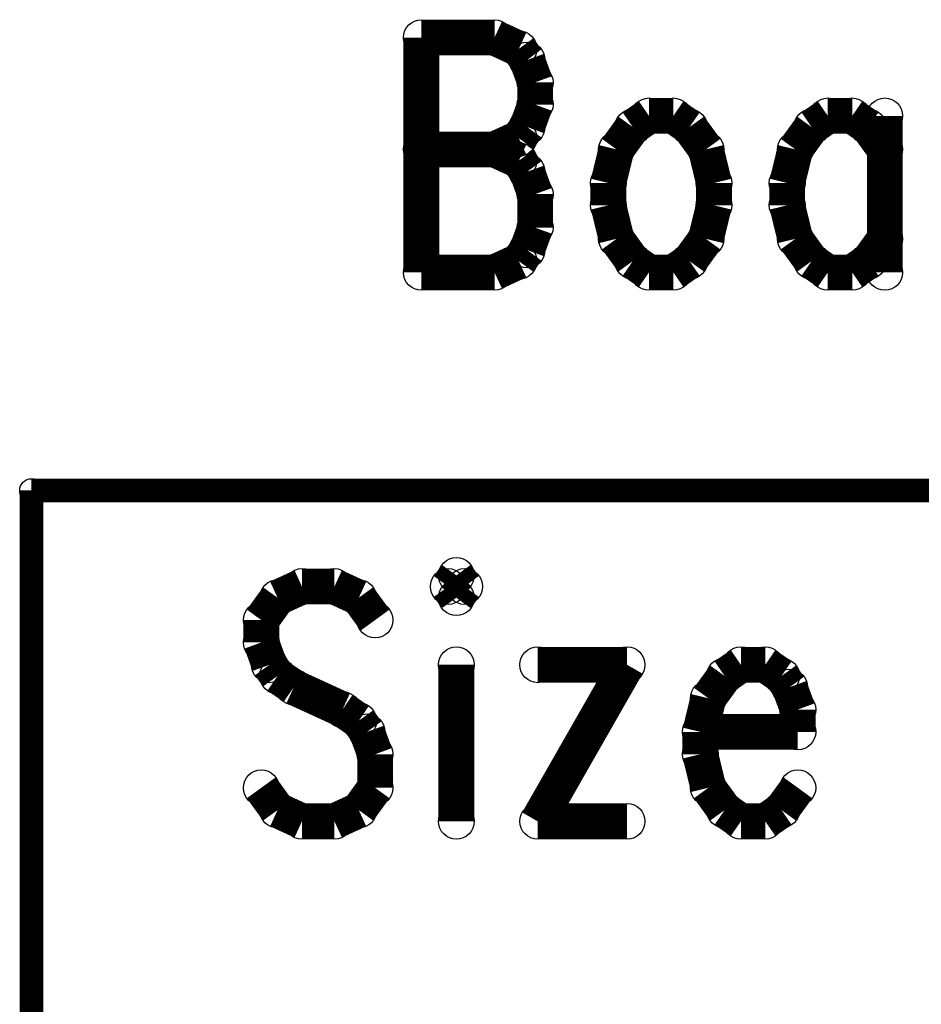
# Model space of a CAD drawing. Extents: x 97 to 162, y 100 to 201.
# Tile 63 of 70: x 96.97 to 100.81, y 197.13 to 201.32. Entities that reach past the tile are written whole.
import ezdxf

# ---------------------------------------------------------------- set-up
doc = ezdxf.new("R2010")
doc.units = 0
doc.layers.get('0').update_dxf_attribs({"linetype": 'CONTINUOUS'})
for name, color, linetype in [('C-MASK_GBR', 7, 'CONTINUOUS'), ('C-SILK_GBR', 6, 'CONTINUOUS'), ('S-MASK_GBR', 1, 'CONTINUOUS'), ('S-SILK_GBR', 4, 'CONTINUOUS')]:
    doc.layers.add(name, color=color, linetype=linetype)

# ---------------------------------------------------------------- blocks, each defined once
blk = doc.blocks.new('ROUND_6')
blk.add_circle((0, 0), 0.0762)
blk = doc.blocks.new('ROUND_10')
blk.add_circle((0, 0), 0.05)

msp = doc.modelspace()

# ---------------------------------------------------------------- linework, layer by layer
at = {"layer": 'C-MASK_GBR'}
for points, const_width in [([(98.682048, 201.24293), (98.682048, 200.242678)], 0.1524), ([(98.682048, 201.24293), (98.993706, 201.24293)], 0.1524), ([(98.993706, 201.24293), (99.097592, 201.195178)], 0.1524), ([(99.097592, 201.195178), (99.13239, 201.14768)], 0.1524), ([(99.13239, 201.14768), (99.166934, 201.05243)], 0.1524), ([(99.166934, 201.05243), (99.166934, 200.95718)], 0.1524), ([(99.166934, 200.95718), (99.13239, 200.86193)], 0.1524), ([(99.65182, 200.909428), (99.582478, 200.86193)], 0.1524), ([(99.755706, 200.909428), (99.65182, 200.909428)], 0.1524), ([(99.825048, 200.86193), (99.755706, 200.909428)], 0.1524), ([(100.41382, 200.909428), (100.344478, 200.86193)], 0.1524), ([(100.517706, 200.909428), (100.41382, 200.909428)], 0.1524), ([(100.587048, 200.86193), (100.517706, 200.909428)], 0.1524), ([(100.65639, 200.909428), (100.65639, 200.242678)], 0.1524), ([(99.13239, 200.86193), (99.097592, 200.814178)], 0.1524), ([(99.582478, 200.86193), (99.51339, 200.76668)], 0.1524), ([(99.89439, 200.76668), (99.825048, 200.86193)], 0.1524), ([(100.344478, 200.86193), (100.27539, 200.76668)], 0.1524), ([(100.65639, 200.76668), (100.587048, 200.86193)], 0.1524), ([(99.097592, 200.814178), (98.993706, 200.76668)], 0.1524), ([(98.682048, 200.76668), (98.993706, 200.76668)], 0.1524), ([(98.993706, 200.76668), (99.097592, 200.718928)], 0.1524), ([(99.51339, 200.76668), (99.478592, 200.623678)], 0.1524), ([(99.928934, 200.623678), (99.89439, 200.76668)], 0.1524), ([(100.27539, 200.76668), (100.240592, 200.623678)], 0.1524), ([(99.097592, 200.718928), (99.13239, 200.67143)], 0.1524), ([(99.13239, 200.67143), (99.166934, 200.57618)], 0.1524), ([(99.478592, 200.623678), (99.478592, 200.528428)], 0.1524), ([(99.928934, 200.528428), (99.928934, 200.623678)], 0.1524), ([(100.240592, 200.623678), (100.240592, 200.528428)], 0.1524), ([(99.166934, 200.57618), (99.166934, 200.433178)], 0.1524), ([(99.478592, 200.528428), (99.51339, 200.38568)], 0.1524), ([(99.89439, 200.38568), (99.928934, 200.528428)], 0.1524), ([(100.240592, 200.528428), (100.27539, 200.38568)], 0.1524), ([(99.166934, 200.433178), (99.13239, 200.337928)], 0.1524), ([(99.51339, 200.38568), (99.582478, 200.29043)], 0.1524), ([(99.825048, 200.29043), (99.89439, 200.38568)], 0.1524), ([(100.27539, 200.38568), (100.344478, 200.29043)], 0.1524), ([(100.587048, 200.29043), (100.65639, 200.38568)], 0.1524), ([(99.13239, 200.337928), (99.097592, 200.29043)], 0.1524), ([(99.097592, 200.29043), (98.993706, 200.242678)], 0.1524), ([(99.582478, 200.29043), (99.65182, 200.242678)], 0.1524), ([(99.755706, 200.242678), (99.825048, 200.29043)], 0.1524), ([(100.344478, 200.29043), (100.41382, 200.242678)], 0.1524), ([(100.517706, 200.242678), (100.587048, 200.29043)], 0.1524), ([(98.993706, 200.242678), (98.682048, 200.242678)], 0.1524), ([(99.65182, 200.242678), (99.755706, 200.242678)], 0.1524), ([(100.41382, 200.242678), (100.517706, 200.242678)], 0.1524), ([(97.020634, 199.314054), (97.020634, 165.278054)], 0.100076), ([(122.420634, 199.314054), (97.020634, 199.314054)], 0.100076), ([(98.831146, 198.952358), (98.796602, 198.90486)], 0.1524), ([(98.865944, 198.90486), (98.831146, 198.952358)], 0.1524), ([(98.173286, 198.90486), (98.069146, 198.857108)], 0.1524), ([(98.311716, 198.90486), (98.173286, 198.90486)], 0.1524), ([(98.415602, 198.857108), (98.311716, 198.90486)], 0.1524), ([(98.796602, 198.90486), (98.831146, 198.857108)], 0.1524), ([(98.831146, 198.857108), (98.865944, 198.90486)], 0.1524), ([(98.069146, 198.857108), (98.000058, 198.761858)], 0.1524), ([(98.484944, 198.761858), (98.415602, 198.857108)], 0.1524), ([(98.000058, 198.761858), (98.000058, 198.666608)], 0.1524), ([(98.000058, 198.666608), (98.034602, 198.571358)], 0.1524), ([(98.034602, 198.571358), (98.069146, 198.52386)], 0.1524), ([(98.831146, 198.571358), (98.831146, 197.904608)], 0.1524), ([(99.558602, 198.571358), (99.177602, 197.904608)], 0.1524), ([(99.177602, 198.571358), (99.558602, 198.571358)], 0.1524), ([(100.043488, 198.571358), (99.974146, 198.52386)], 0.1524), ([(100.147374, 198.571358), (100.043488, 198.571358)], 0.1524), ([(100.216716, 198.52386), (100.147374, 198.571358)], 0.1524), ([(98.069146, 198.52386), (98.138488, 198.476108)], 0.1524), ([(99.974146, 198.52386), (99.905058, 198.42861)], 0.1524), ([(100.25126, 198.476108), (100.216716, 198.52386)], 0.1524), ([(98.138488, 198.476108), (98.34626, 198.380858)], 0.1524), ([(100.286058, 198.380858), (100.25126, 198.476108)], 0.1524), ([(99.905058, 198.42861), (99.87026, 198.285608)], 0.1524), ([(98.34626, 198.380858), (98.415602, 198.33336)], 0.1524), ([(100.286058, 198.285608), (100.286058, 198.380858)], 0.1524), ([(98.415602, 198.33336), (98.450146, 198.285608)], 0.1524), ([(98.450146, 198.285608), (98.484944, 198.190358)], 0.1524), ([(99.87026, 198.285608), (100.286058, 198.285608)], 0.1524), ([(99.87026, 198.285608), (99.87026, 198.190358)], 0.1524), ([(98.484944, 198.190358), (98.484944, 198.04761)], 0.1524), ([(99.87026, 198.190358), (99.905058, 198.04761)], 0.1524), ([(98.069146, 197.95236), (98.000058, 198.04761)], 0.1524), ([(98.484944, 198.04761), (98.415602, 197.95236)], 0.1524), ([(99.905058, 198.04761), (99.974146, 197.95236)], 0.1524), ([(100.216716, 197.95236), (100.286058, 198.04761)], 0.1524), ([(98.173286, 197.904608), (98.069146, 197.95236)], 0.1524), ([(98.415602, 197.95236), (98.311716, 197.904608)], 0.1524), ([(99.974146, 197.95236), (100.043488, 197.904608)], 0.1524), ([(100.147374, 197.904608), (100.216716, 197.95236)], 0.1524), ([(98.311716, 197.904608), (98.173286, 197.904608)], 0.1524), ([(99.177602, 197.904608), (99.558602, 197.904608)], 0.1524), ([(100.043488, 197.904608), (100.147374, 197.904608)], 0.1524)]:
    msp.add_lwpolyline(points, dxfattribs=dict(at, const_width=const_width))
at = {"layer": 'C-SILK_GBR'}
for points, const_width in [([(98.682048, 201.24293), (98.682048, 200.242678)], 0.1524), ([(98.682048, 201.24293), (98.993706, 201.24293)], 0.1524), ([(98.993706, 201.24293), (99.097592, 201.195178)], 0.1524), ([(99.097592, 201.195178), (99.13239, 201.14768)], 0.1524), ([(99.13239, 201.14768), (99.166934, 201.05243)], 0.1524), ([(99.166934, 201.05243), (99.166934, 200.95718)], 0.1524), ([(99.166934, 200.95718), (99.13239, 200.86193)], 0.1524), ([(99.65182, 200.909428), (99.582478, 200.86193)], 0.1524), ([(99.755706, 200.909428), (99.65182, 200.909428)], 0.1524), ([(99.825048, 200.86193), (99.755706, 200.909428)], 0.1524), ([(100.41382, 200.909428), (100.344478, 200.86193)], 0.1524), ([(100.517706, 200.909428), (100.41382, 200.909428)], 0.1524), ([(100.587048, 200.86193), (100.517706, 200.909428)], 0.1524), ([(100.65639, 200.909428), (100.65639, 200.242678)], 0.1524), ([(99.13239, 200.86193), (99.097592, 200.814178)], 0.1524), ([(99.582478, 200.86193), (99.51339, 200.76668)], 0.1524), ([(99.89439, 200.76668), (99.825048, 200.86193)], 0.1524), ([(100.344478, 200.86193), (100.27539, 200.76668)], 0.1524), ([(100.65639, 200.76668), (100.587048, 200.86193)], 0.1524), ([(99.097592, 200.814178), (98.993706, 200.76668)], 0.1524), ([(98.682048, 200.76668), (98.993706, 200.76668)], 0.1524), ([(98.993706, 200.76668), (99.097592, 200.718928)], 0.1524), ([(99.51339, 200.76668), (99.478592, 200.623678)], 0.1524), ([(99.928934, 200.623678), (99.89439, 200.76668)], 0.1524), ([(100.27539, 200.76668), (100.240592, 200.623678)], 0.1524), ([(99.097592, 200.718928), (99.13239, 200.67143)], 0.1524), ([(99.13239, 200.67143), (99.166934, 200.57618)], 0.1524), ([(99.478592, 200.623678), (99.478592, 200.528428)], 0.1524), ([(99.928934, 200.528428), (99.928934, 200.623678)], 0.1524), ([(100.240592, 200.623678), (100.240592, 200.528428)], 0.1524), ([(99.166934, 200.57618), (99.166934, 200.433178)], 0.1524), ([(99.478592, 200.528428), (99.51339, 200.38568)], 0.1524), ([(99.89439, 200.38568), (99.928934, 200.528428)], 0.1524), ([(100.240592, 200.528428), (100.27539, 200.38568)], 0.1524), ([(99.166934, 200.433178), (99.13239, 200.337928)], 0.1524), ([(99.51339, 200.38568), (99.582478, 200.29043)], 0.1524), ([(99.825048, 200.29043), (99.89439, 200.38568)], 0.1524), ([(100.27539, 200.38568), (100.344478, 200.29043)], 0.1524), ([(100.587048, 200.29043), (100.65639, 200.38568)], 0.1524), ([(99.13239, 200.337928), (99.097592, 200.29043)], 0.1524), ([(99.097592, 200.29043), (98.993706, 200.242678)], 0.1524), ([(99.582478, 200.29043), (99.65182, 200.242678)], 0.1524), ([(99.755706, 200.242678), (99.825048, 200.29043)], 0.1524), ([(100.344478, 200.29043), (100.41382, 200.242678)], 0.1524), ([(100.517706, 200.242678), (100.587048, 200.29043)], 0.1524), ([(98.993706, 200.242678), (98.682048, 200.242678)], 0.1524), ([(99.65182, 200.242678), (99.755706, 200.242678)], 0.1524), ([(100.41382, 200.242678), (100.517706, 200.242678)], 0.1524), ([(97.020634, 199.314054), (97.020634, 165.278054)], 0.100076), ([(122.420634, 199.314054), (97.020634, 199.314054)], 0.100076), ([(98.831146, 198.952358), (98.796602, 198.90486)], 0.1524), ([(98.865944, 198.90486), (98.831146, 198.952358)], 0.1524), ([(98.173286, 198.90486), (98.069146, 198.857108)], 0.1524), ([(98.311716, 198.90486), (98.173286, 198.90486)], 0.1524), ([(98.415602, 198.857108), (98.311716, 198.90486)], 0.1524), ([(98.796602, 198.90486), (98.831146, 198.857108)], 0.1524), ([(98.831146, 198.857108), (98.865944, 198.90486)], 0.1524), ([(98.069146, 198.857108), (98.000058, 198.761858)], 0.1524), ([(98.484944, 198.761858), (98.415602, 198.857108)], 0.1524), ([(98.000058, 198.761858), (98.000058, 198.666608)], 0.1524), ([(98.000058, 198.666608), (98.034602, 198.571358)], 0.1524), ([(98.034602, 198.571358), (98.069146, 198.52386)], 0.1524), ([(98.831146, 198.571358), (98.831146, 197.904608)], 0.1524), ([(99.558602, 198.571358), (99.177602, 197.904608)], 0.1524), ([(99.177602, 198.571358), (99.558602, 198.571358)], 0.1524), ([(100.043488, 198.571358), (99.974146, 198.52386)], 0.1524), ([(100.147374, 198.571358), (100.043488, 198.571358)], 0.1524), ([(100.216716, 198.52386), (100.147374, 198.571358)], 0.1524), ([(98.069146, 198.52386), (98.138488, 198.476108)], 0.1524), ([(99.974146, 198.52386), (99.905058, 198.42861)], 0.1524), ([(100.25126, 198.476108), (100.216716, 198.52386)], 0.1524), ([(98.138488, 198.476108), (98.34626, 198.380858)], 0.1524), ([(100.286058, 198.380858), (100.25126, 198.476108)], 0.1524), ([(99.905058, 198.42861), (99.87026, 198.285608)], 0.1524), ([(98.34626, 198.380858), (98.415602, 198.33336)], 0.1524), ([(100.286058, 198.285608), (100.286058, 198.380858)], 0.1524), ([(98.415602, 198.33336), (98.450146, 198.285608)], 0.1524), ([(98.450146, 198.285608), (98.484944, 198.190358)], 0.1524), ([(99.87026, 198.285608), (100.286058, 198.285608)], 0.1524), ([(99.87026, 198.285608), (99.87026, 198.190358)], 0.1524), ([(98.484944, 198.190358), (98.484944, 198.04761)], 0.1524), ([(99.87026, 198.190358), (99.905058, 198.04761)], 0.1524), ([(98.069146, 197.95236), (98.000058, 198.04761)], 0.1524), ([(98.484944, 198.04761), (98.415602, 197.95236)], 0.1524), ([(99.905058, 198.04761), (99.974146, 197.95236)], 0.1524), ([(100.216716, 197.95236), (100.286058, 198.04761)], 0.1524), ([(98.173286, 197.904608), (98.069146, 197.95236)], 0.1524), ([(98.415602, 197.95236), (98.311716, 197.904608)], 0.1524), ([(99.974146, 197.95236), (100.043488, 197.904608)], 0.1524), ([(100.147374, 197.904608), (100.216716, 197.95236)], 0.1524), ([(98.311716, 197.904608), (98.173286, 197.904608)], 0.1524), ([(99.177602, 197.904608), (99.558602, 197.904608)], 0.1524), ([(100.043488, 197.904608), (100.147374, 197.904608)], 0.1524)]:
    msp.add_lwpolyline(points, dxfattribs=dict(at, const_width=const_width))
at = {"layer": 'S-MASK_GBR'}
for points, const_width in [([(98.682048, 201.24293), (98.682048, 200.242678)], 0.1524), ([(98.682048, 201.24293), (98.993706, 201.24293)], 0.1524), ([(98.993706, 201.24293), (99.097592, 201.195178)], 0.1524), ([(99.097592, 201.195178), (99.13239, 201.14768)], 0.1524), ([(99.13239, 201.14768), (99.166934, 201.05243)], 0.1524), ([(99.166934, 201.05243), (99.166934, 200.95718)], 0.1524), ([(99.166934, 200.95718), (99.13239, 200.86193)], 0.1524), ([(99.65182, 200.909428), (99.582478, 200.86193)], 0.1524), ([(99.755706, 200.909428), (99.65182, 200.909428)], 0.1524), ([(99.825048, 200.86193), (99.755706, 200.909428)], 0.1524), ([(100.41382, 200.909428), (100.344478, 200.86193)], 0.1524), ([(100.517706, 200.909428), (100.41382, 200.909428)], 0.1524), ([(100.587048, 200.86193), (100.517706, 200.909428)], 0.1524), ([(100.65639, 200.909428), (100.65639, 200.242678)], 0.1524), ([(99.13239, 200.86193), (99.097592, 200.814178)], 0.1524), ([(99.582478, 200.86193), (99.51339, 200.76668)], 0.1524), ([(99.89439, 200.76668), (99.825048, 200.86193)], 0.1524), ([(100.344478, 200.86193), (100.27539, 200.76668)], 0.1524), ([(100.65639, 200.76668), (100.587048, 200.86193)], 0.1524), ([(99.097592, 200.814178), (98.993706, 200.76668)], 0.1524), ([(98.682048, 200.76668), (98.993706, 200.76668)], 0.1524), ([(98.993706, 200.76668), (99.097592, 200.718928)], 0.1524), ([(99.51339, 200.76668), (99.478592, 200.623678)], 0.1524), ([(99.928934, 200.623678), (99.89439, 200.76668)], 0.1524), ([(100.27539, 200.76668), (100.240592, 200.623678)], 0.1524), ([(99.097592, 200.718928), (99.13239, 200.67143)], 0.1524), ([(99.13239, 200.67143), (99.166934, 200.57618)], 0.1524), ([(99.478592, 200.623678), (99.478592, 200.528428)], 0.1524), ([(99.928934, 200.528428), (99.928934, 200.623678)], 0.1524), ([(100.240592, 200.623678), (100.240592, 200.528428)], 0.1524), ([(99.166934, 200.57618), (99.166934, 200.433178)], 0.1524), ([(99.478592, 200.528428), (99.51339, 200.38568)], 0.1524), ([(99.89439, 200.38568), (99.928934, 200.528428)], 0.1524), ([(100.240592, 200.528428), (100.27539, 200.38568)], 0.1524), ([(99.166934, 200.433178), (99.13239, 200.337928)], 0.1524), ([(99.51339, 200.38568), (99.582478, 200.29043)], 0.1524), ([(99.825048, 200.29043), (99.89439, 200.38568)], 0.1524), ([(100.27539, 200.38568), (100.344478, 200.29043)], 0.1524), ([(100.587048, 200.29043), (100.65639, 200.38568)], 0.1524), ([(99.13239, 200.337928), (99.097592, 200.29043)], 0.1524), ([(99.097592, 200.29043), (98.993706, 200.242678)], 0.1524), ([(99.582478, 200.29043), (99.65182, 200.242678)], 0.1524), ([(99.755706, 200.242678), (99.825048, 200.29043)], 0.1524), ([(100.344478, 200.29043), (100.41382, 200.242678)], 0.1524), ([(100.517706, 200.242678), (100.587048, 200.29043)], 0.1524), ([(98.993706, 200.242678), (98.682048, 200.242678)], 0.1524), ([(99.65182, 200.242678), (99.755706, 200.242678)], 0.1524), ([(100.41382, 200.242678), (100.517706, 200.242678)], 0.1524), ([(97.020634, 199.314054), (97.020634, 165.278054)], 0.100076), ([(122.420634, 199.314054), (97.020634, 199.314054)], 0.100076), ([(98.831146, 198.952358), (98.796602, 198.90486)], 0.1524), ([(98.865944, 198.90486), (98.831146, 198.952358)], 0.1524), ([(98.173286, 198.90486), (98.069146, 198.857108)], 0.1524), ([(98.311716, 198.90486), (98.173286, 198.90486)], 0.1524), ([(98.415602, 198.857108), (98.311716, 198.90486)], 0.1524), ([(98.796602, 198.90486), (98.831146, 198.857108)], 0.1524), ([(98.831146, 198.857108), (98.865944, 198.90486)], 0.1524), ([(98.069146, 198.857108), (98.000058, 198.761858)], 0.1524), ([(98.484944, 198.761858), (98.415602, 198.857108)], 0.1524), ([(98.000058, 198.761858), (98.000058, 198.666608)], 0.1524), ([(98.000058, 198.666608), (98.034602, 198.571358)], 0.1524), ([(98.034602, 198.571358), (98.069146, 198.52386)], 0.1524), ([(98.831146, 198.571358), (98.831146, 197.904608)], 0.1524), ([(99.558602, 198.571358), (99.177602, 197.904608)], 0.1524), ([(99.177602, 198.571358), (99.558602, 198.571358)], 0.1524), ([(100.043488, 198.571358), (99.974146, 198.52386)], 0.1524), ([(100.147374, 198.571358), (100.043488, 198.571358)], 0.1524), ([(100.216716, 198.52386), (100.147374, 198.571358)], 0.1524), ([(98.069146, 198.52386), (98.138488, 198.476108)], 0.1524), ([(99.974146, 198.52386), (99.905058, 198.42861)], 0.1524), ([(100.25126, 198.476108), (100.216716, 198.52386)], 0.1524), ([(98.138488, 198.476108), (98.34626, 198.380858)], 0.1524), ([(100.286058, 198.380858), (100.25126, 198.476108)], 0.1524), ([(99.905058, 198.42861), (99.87026, 198.285608)], 0.1524), ([(98.34626, 198.380858), (98.415602, 198.33336)], 0.1524), ([(100.286058, 198.285608), (100.286058, 198.380858)], 0.1524), ([(98.415602, 198.33336), (98.450146, 198.285608)], 0.1524), ([(98.450146, 198.285608), (98.484944, 198.190358)], 0.1524), ([(99.87026, 198.285608), (100.286058, 198.285608)], 0.1524), ([(99.87026, 198.285608), (99.87026, 198.190358)], 0.1524), ([(98.484944, 198.190358), (98.484944, 198.04761)], 0.1524), ([(99.87026, 198.190358), (99.905058, 198.04761)], 0.1524), ([(98.069146, 197.95236), (98.000058, 198.04761)], 0.1524), ([(98.484944, 198.04761), (98.415602, 197.95236)], 0.1524), ([(99.905058, 198.04761), (99.974146, 197.95236)], 0.1524), ([(100.216716, 197.95236), (100.286058, 198.04761)], 0.1524), ([(98.173286, 197.904608), (98.069146, 197.95236)], 0.1524), ([(98.415602, 197.95236), (98.311716, 197.904608)], 0.1524), ([(99.974146, 197.95236), (100.043488, 197.904608)], 0.1524), ([(100.147374, 197.904608), (100.216716, 197.95236)], 0.1524), ([(98.311716, 197.904608), (98.173286, 197.904608)], 0.1524), ([(99.177602, 197.904608), (99.558602, 197.904608)], 0.1524), ([(100.043488, 197.904608), (100.147374, 197.904608)], 0.1524)]:
    msp.add_lwpolyline(points, dxfattribs=dict(at, const_width=const_width))
at = {"layer": 'S-SILK_GBR'}
for points, const_width in [([(98.682048, 201.24293), (98.682048, 200.242678)], 0.1524), ([(98.682048, 201.24293), (98.993706, 201.24293)], 0.1524), ([(98.993706, 201.24293), (99.097592, 201.195178)], 0.1524), ([(99.097592, 201.195178), (99.13239, 201.14768)], 0.1524), ([(99.13239, 201.14768), (99.166934, 201.05243)], 0.1524), ([(99.166934, 201.05243), (99.166934, 200.95718)], 0.1524), ([(99.166934, 200.95718), (99.13239, 200.86193)], 0.1524), ([(99.65182, 200.909428), (99.582478, 200.86193)], 0.1524), ([(99.755706, 200.909428), (99.65182, 200.909428)], 0.1524), ([(99.825048, 200.86193), (99.755706, 200.909428)], 0.1524), ([(100.41382, 200.909428), (100.344478, 200.86193)], 0.1524), ([(100.517706, 200.909428), (100.41382, 200.909428)], 0.1524), ([(100.587048, 200.86193), (100.517706, 200.909428)], 0.1524), ([(100.65639, 200.909428), (100.65639, 200.242678)], 0.1524), ([(99.13239, 200.86193), (99.097592, 200.814178)], 0.1524), ([(99.582478, 200.86193), (99.51339, 200.76668)], 0.1524), ([(99.89439, 200.76668), (99.825048, 200.86193)], 0.1524), ([(100.344478, 200.86193), (100.27539, 200.76668)], 0.1524), ([(100.65639, 200.76668), (100.587048, 200.86193)], 0.1524), ([(99.097592, 200.814178), (98.993706, 200.76668)], 0.1524), ([(98.682048, 200.76668), (98.993706, 200.76668)], 0.1524), ([(98.993706, 200.76668), (99.097592, 200.718928)], 0.1524), ([(99.51339, 200.76668), (99.478592, 200.623678)], 0.1524), ([(99.928934, 200.623678), (99.89439, 200.76668)], 0.1524), ([(100.27539, 200.76668), (100.240592, 200.623678)], 0.1524), ([(99.097592, 200.718928), (99.13239, 200.67143)], 0.1524), ([(99.13239, 200.67143), (99.166934, 200.57618)], 0.1524), ([(99.478592, 200.623678), (99.478592, 200.528428)], 0.1524), ([(99.928934, 200.528428), (99.928934, 200.623678)], 0.1524), ([(100.240592, 200.623678), (100.240592, 200.528428)], 0.1524), ([(99.166934, 200.57618), (99.166934, 200.433178)], 0.1524), ([(99.478592, 200.528428), (99.51339, 200.38568)], 0.1524), ([(99.89439, 200.38568), (99.928934, 200.528428)], 0.1524), ([(100.240592, 200.528428), (100.27539, 200.38568)], 0.1524), ([(99.166934, 200.433178), (99.13239, 200.337928)], 0.1524), ([(99.51339, 200.38568), (99.582478, 200.29043)], 0.1524), ([(99.825048, 200.29043), (99.89439, 200.38568)], 0.1524), ([(100.27539, 200.38568), (100.344478, 200.29043)], 0.1524), ([(100.587048, 200.29043), (100.65639, 200.38568)], 0.1524), ([(99.13239, 200.337928), (99.097592, 200.29043)], 0.1524), ([(99.097592, 200.29043), (98.993706, 200.242678)], 0.1524), ([(99.582478, 200.29043), (99.65182, 200.242678)], 0.1524), ([(99.755706, 200.242678), (99.825048, 200.29043)], 0.1524), ([(100.344478, 200.29043), (100.41382, 200.242678)], 0.1524), ([(100.517706, 200.242678), (100.587048, 200.29043)], 0.1524), ([(98.993706, 200.242678), (98.682048, 200.242678)], 0.1524), ([(99.65182, 200.242678), (99.755706, 200.242678)], 0.1524), ([(100.41382, 200.242678), (100.517706, 200.242678)], 0.1524), ([(97.020634, 199.314054), (97.020634, 165.278054)], 0.100076), ([(122.420634, 199.314054), (97.020634, 199.314054)], 0.100076), ([(98.831146, 198.952358), (98.796602, 198.90486)], 0.1524), ([(98.865944, 198.90486), (98.831146, 198.952358)], 0.1524), ([(98.173286, 198.90486), (98.069146, 198.857108)], 0.1524), ([(98.311716, 198.90486), (98.173286, 198.90486)], 0.1524), ([(98.415602, 198.857108), (98.311716, 198.90486)], 0.1524), ([(98.796602, 198.90486), (98.831146, 198.857108)], 0.1524), ([(98.831146, 198.857108), (98.865944, 198.90486)], 0.1524), ([(98.069146, 198.857108), (98.000058, 198.761858)], 0.1524), ([(98.484944, 198.761858), (98.415602, 198.857108)], 0.1524), ([(98.000058, 198.761858), (98.000058, 198.666608)], 0.1524), ([(98.000058, 198.666608), (98.034602, 198.571358)], 0.1524), ([(98.034602, 198.571358), (98.069146, 198.52386)], 0.1524), ([(98.831146, 198.571358), (98.831146, 197.904608)], 0.1524), ([(99.558602, 198.571358), (99.177602, 197.904608)], 0.1524), ([(99.177602, 198.571358), (99.558602, 198.571358)], 0.1524), ([(100.043488, 198.571358), (99.974146, 198.52386)], 0.1524), ([(100.147374, 198.571358), (100.043488, 198.571358)], 0.1524), ([(100.216716, 198.52386), (100.147374, 198.571358)], 0.1524), ([(98.069146, 198.52386), (98.138488, 198.476108)], 0.1524), ([(99.974146, 198.52386), (99.905058, 198.42861)], 0.1524), ([(100.25126, 198.476108), (100.216716, 198.52386)], 0.1524), ([(98.138488, 198.476108), (98.34626, 198.380858)], 0.1524), ([(100.286058, 198.380858), (100.25126, 198.476108)], 0.1524), ([(99.905058, 198.42861), (99.87026, 198.285608)], 0.1524), ([(98.34626, 198.380858), (98.415602, 198.33336)], 0.1524), ([(100.286058, 198.285608), (100.286058, 198.380858)], 0.1524), ([(98.415602, 198.33336), (98.450146, 198.285608)], 0.1524), ([(98.450146, 198.285608), (98.484944, 198.190358)], 0.1524), ([(99.87026, 198.285608), (100.286058, 198.285608)], 0.1524), ([(99.87026, 198.285608), (99.87026, 198.190358)], 0.1524), ([(98.484944, 198.190358), (98.484944, 198.04761)], 0.1524), ([(99.87026, 198.190358), (99.905058, 198.04761)], 0.1524), ([(98.069146, 197.95236), (98.000058, 198.04761)], 0.1524), ([(98.484944, 198.04761), (98.415602, 197.95236)], 0.1524), ([(99.905058, 198.04761), (99.974146, 197.95236)], 0.1524), ([(100.216716, 197.95236), (100.286058, 198.04761)], 0.1524), ([(98.173286, 197.904608), (98.069146, 197.95236)], 0.1524), ([(98.415602, 197.95236), (98.311716, 197.904608)], 0.1524), ([(99.974146, 197.95236), (100.043488, 197.904608)], 0.1524), ([(100.147374, 197.904608), (100.216716, 197.95236)], 0.1524), ([(98.311716, 197.904608), (98.173286, 197.904608)], 0.1524), ([(99.177602, 197.904608), (99.558602, 197.904608)], 0.1524), ([(100.043488, 197.904608), (100.147374, 197.904608)], 0.1524)]:
    msp.add_lwpolyline(points, dxfattribs=dict(at, const_width=const_width))

# ---------------------------------------------------------------- block references
at = {"layer": 'C-MASK_GBR'}
for name, p in [('ROUND_6', (98.682048, 201.24293)), ('ROUND_6', (98.682048, 201.24293)), ('ROUND_6', (98.993706, 201.24293)), ('ROUND_6', (99.097592, 201.195178)), ('ROUND_6', (99.13239, 201.14768)), ('ROUND_6', (99.166934, 201.05243)), ('ROUND_6', (99.166934, 200.95718)), ('ROUND_6', (99.65182, 200.909428)), ('ROUND_6', (99.65182, 200.909428)), ('ROUND_6', (99.755706, 200.909428)), ('ROUND_6', (100.41382, 200.909428)), ('ROUND_6', (100.517706, 200.909428)), ('ROUND_6', (100.65639, 200.909428)), ('ROUND_6', (99.13239, 200.86193)), ('ROUND_6', (99.582478, 200.86193)), ('ROUND_6', (99.825048, 200.86193)), ('ROUND_6', (100.344478, 200.86193)), ('ROUND_6', (100.587048, 200.86193)), ('ROUND_6', (99.097592, 200.814178)), ('ROUND_6', (98.682048, 200.76668)), ('ROUND_6', (98.993706, 200.76668)), ('ROUND_6', (98.993706, 200.76668)), ('ROUND_6', (99.51339, 200.76668)), ('ROUND_6', (99.89439, 200.76668)), ('ROUND_6', (100.27539, 200.76668)), ('ROUND_6', (100.65639, 200.76668)), ('ROUND_6', (99.097592, 200.718928)), ('ROUND_6', (99.13239, 200.67143)), ('ROUND_6', (99.478592, 200.623678)), ('ROUND_6', (99.928934, 200.623678)), ('ROUND_6', (100.240592, 200.623678)), ('ROUND_6', (99.166934, 200.57618)), ('ROUND_6', (99.478592, 200.528428)), ('ROUND_6', (99.928934, 200.528428)), ('ROUND_6', (100.240592, 200.528428)), ('ROUND_6', (99.166934, 200.433178)), ('ROUND_6', (99.51339, 200.38568)), ('ROUND_6', (99.89439, 200.38568)), ('ROUND_6', (100.27539, 200.38568)), ('ROUND_6', (100.65639, 200.38568)), ('ROUND_6', (99.13239, 200.337928)), ('ROUND_6', (99.097592, 200.29043)), ('ROUND_6', (99.582478, 200.29043)), ('ROUND_6', (99.825048, 200.29043)), ('ROUND_6', (100.344478, 200.29043)), ('ROUND_6', (100.587048, 200.29043)), ('ROUND_6', (98.682048, 200.242678)), ('ROUND_6', (98.682048, 200.242678)), ('ROUND_6', (98.993706, 200.242678)), ('ROUND_6', (99.65182, 200.242678)), ('ROUND_6', (99.755706, 200.242678)), ('ROUND_6', (100.41382, 200.242678)), ('ROUND_6', (100.517706, 200.242678)), ('ROUND_6', (100.65639, 200.242678)), ('ROUND_10', (97.020634, 199.314054)), ('ROUND_10', (97.020634, 199.314054)), ('ROUND_6', (98.831146, 198.952358)), ('ROUND_6', (98.831146, 198.952358)), ('ROUND_6', (98.173286, 198.90486)), ('ROUND_6', (98.311716, 198.90486)), ('ROUND_6', (98.796602, 198.90486)), ('ROUND_6', (98.796602, 198.90486)), ('ROUND_6', (98.865944, 198.90486)), ('ROUND_6', (98.069146, 198.857108)), ('ROUND_6', (98.069146, 198.857108)), ('ROUND_6', (98.415602, 198.857108)), ('ROUND_6', (98.831146, 198.857108)), ('ROUND_6', (98.831146, 198.857108)), ('ROUND_6', (98.000058, 198.761858)), ('ROUND_6', (98.484944, 198.761858)), ('ROUND_6', (98.000058, 198.666608)), ('ROUND_6', (98.034602, 198.571358)), ('ROUND_6', (98.831146, 198.571358)), ('ROUND_6', (99.177602, 198.571358)), ('ROUND_6', (99.558602, 198.571358)), ('ROUND_6', (99.558602, 198.571358)), ('ROUND_6', (100.043488, 198.571358)), ('ROUND_6', (100.147374, 198.571358)), ('ROUND_6', (98.069146, 198.52386)), ('ROUND_6', (98.069146, 198.52386)), ('ROUND_6', (99.974146, 198.52386)), ('ROUND_6', (99.974146, 198.52386)), ('ROUND_6', (100.216716, 198.52386)), ('ROUND_6', (98.138488, 198.476108)), ('ROUND_6', (100.25126, 198.476108)), ('ROUND_6', (99.905058, 198.42861)), ('ROUND_6', (98.34626, 198.380858)), ('ROUND_6', (100.286058, 198.380858)), ('ROUND_6', (98.415602, 198.33336)), ('ROUND_6', (98.450146, 198.285608)), ('ROUND_6', (98.450146, 198.285608)), ('ROUND_6', (99.87026, 198.285608)), ('ROUND_6', (99.87026, 198.285608)), ('ROUND_6', (100.286058, 198.285608)), ('ROUND_6', (98.484944, 198.190358)), ('ROUND_6', (99.87026, 198.190358)), ('ROUND_6', (98.000058, 198.04761)), ('ROUND_6', (98.484944, 198.04761)), ('ROUND_6', (99.905058, 198.04761)), ('ROUND_6', (100.286058, 198.04761)), ('ROUND_6', (98.069146, 197.95236)), ('ROUND_6', (98.069146, 197.95236)), ('ROUND_6', (98.415602, 197.95236)), ('ROUND_6', (99.974146, 197.95236)), ('ROUND_6', (99.974146, 197.95236)), ('ROUND_6', (100.216716, 197.95236)), ('ROUND_6', (98.173286, 197.904608)), ('ROUND_6', (98.311716, 197.904608)), ('ROUND_6', (98.831146, 197.904608)), ('ROUND_6', (99.177602, 197.904608)), ('ROUND_6', (99.177602, 197.904608)), ('ROUND_6', (99.558602, 197.904608)), ('ROUND_6', (100.043488, 197.904608)), ('ROUND_6', (100.147374, 197.904608))]:
    msp.add_blockref(name, p, dxfattribs=at)
at = {"layer": 'C-SILK_GBR'}
for name, p in [('ROUND_6', (98.682048, 201.24293)), ('ROUND_6', (98.682048, 201.24293)), ('ROUND_6', (98.993706, 201.24293)), ('ROUND_6', (99.097592, 201.195178)), ('ROUND_6', (99.13239, 201.14768)), ('ROUND_6', (99.166934, 201.05243)), ('ROUND_6', (99.166934, 200.95718)), ('ROUND_6', (99.65182, 200.909428)), ('ROUND_6', (99.65182, 200.909428)), ('ROUND_6', (99.755706, 200.909428)), ('ROUND_6', (100.41382, 200.909428)), ('ROUND_6', (100.517706, 200.909428)), ('ROUND_6', (100.65639, 200.909428)), ('ROUND_6', (99.13239, 200.86193)), ('ROUND_6', (99.582478, 200.86193)), ('ROUND_6', (99.825048, 200.86193)), ('ROUND_6', (100.344478, 200.86193)), ('ROUND_6', (100.587048, 200.86193)), ('ROUND_6', (99.097592, 200.814178)), ('ROUND_6', (98.682048, 200.76668)), ('ROUND_6', (98.993706, 200.76668)), ('ROUND_6', (98.993706, 200.76668)), ('ROUND_6', (99.51339, 200.76668)), ('ROUND_6', (99.89439, 200.76668)), ('ROUND_6', (100.27539, 200.76668)), ('ROUND_6', (100.65639, 200.76668)), ('ROUND_6', (99.097592, 200.718928)), ('ROUND_6', (99.13239, 200.67143)), ('ROUND_6', (99.478592, 200.623678)), ('ROUND_6', (99.928934, 200.623678)), ('ROUND_6', (100.240592, 200.623678)), ('ROUND_6', (99.166934, 200.57618)), ('ROUND_6', (99.478592, 200.528428)), ('ROUND_6', (99.928934, 200.528428)), ('ROUND_6', (100.240592, 200.528428)), ('ROUND_6', (99.166934, 200.433178)), ('ROUND_6', (99.51339, 200.38568)), ('ROUND_6', (99.89439, 200.38568)), ('ROUND_6', (100.27539, 200.38568)), ('ROUND_6', (100.65639, 200.38568)), ('ROUND_6', (99.13239, 200.337928)), ('ROUND_6', (99.097592, 200.29043)), ('ROUND_6', (99.582478, 200.29043)), ('ROUND_6', (99.825048, 200.29043)), ('ROUND_6', (100.344478, 200.29043)), ('ROUND_6', (100.587048, 200.29043)), ('ROUND_6', (98.682048, 200.242678)), ('ROUND_6', (98.682048, 200.242678)), ('ROUND_6', (98.993706, 200.242678)), ('ROUND_6', (99.65182, 200.242678)), ('ROUND_6', (99.755706, 200.242678)), ('ROUND_6', (100.41382, 200.242678)), ('ROUND_6', (100.517706, 200.242678)), ('ROUND_6', (100.65639, 200.242678)), ('ROUND_10', (97.020634, 199.314054)), ('ROUND_10', (97.020634, 199.314054)), ('ROUND_6', (98.831146, 198.952358)), ('ROUND_6', (98.831146, 198.952358)), ('ROUND_6', (98.173286, 198.90486)), ('ROUND_6', (98.311716, 198.90486)), ('ROUND_6', (98.796602, 198.90486)), ('ROUND_6', (98.796602, 198.90486)), ('ROUND_6', (98.865944, 198.90486)), ('ROUND_6', (98.069146, 198.857108)), ('ROUND_6', (98.069146, 198.857108)), ('ROUND_6', (98.415602, 198.857108)), ('ROUND_6', (98.831146, 198.857108)), ('ROUND_6', (98.831146, 198.857108)), ('ROUND_6', (98.000058, 198.761858)), ('ROUND_6', (98.484944, 198.761858)), ('ROUND_6', (98.000058, 198.666608)), ('ROUND_6', (98.034602, 198.571358)), ('ROUND_6', (98.831146, 198.571358)), ('ROUND_6', (99.177602, 198.571358)), ('ROUND_6', (99.558602, 198.571358)), ('ROUND_6', (99.558602, 198.571358)), ('ROUND_6', (100.043488, 198.571358)), ('ROUND_6', (100.147374, 198.571358)), ('ROUND_6', (98.069146, 198.52386)), ('ROUND_6', (98.069146, 198.52386)), ('ROUND_6', (99.974146, 198.52386)), ('ROUND_6', (99.974146, 198.52386)), ('ROUND_6', (100.216716, 198.52386)), ('ROUND_6', (98.138488, 198.476108)), ('ROUND_6', (100.25126, 198.476108)), ('ROUND_6', (99.905058, 198.42861)), ('ROUND_6', (98.34626, 198.380858)), ('ROUND_6', (100.286058, 198.380858)), ('ROUND_6', (98.415602, 198.33336)), ('ROUND_6', (98.450146, 198.285608)), ('ROUND_6', (98.450146, 198.285608)), ('ROUND_6', (99.87026, 198.285608)), ('ROUND_6', (99.87026, 198.285608)), ('ROUND_6', (100.286058, 198.285608)), ('ROUND_6', (98.484944, 198.190358)), ('ROUND_6', (99.87026, 198.190358)), ('ROUND_6', (98.000058, 198.04761)), ('ROUND_6', (98.484944, 198.04761)), ('ROUND_6', (99.905058, 198.04761)), ('ROUND_6', (100.286058, 198.04761)), ('ROUND_6', (98.069146, 197.95236)), ('ROUND_6', (98.069146, 197.95236)), ('ROUND_6', (98.415602, 197.95236)), ('ROUND_6', (99.974146, 197.95236)), ('ROUND_6', (99.974146, 197.95236)), ('ROUND_6', (100.216716, 197.95236)), ('ROUND_6', (98.173286, 197.904608)), ('ROUND_6', (98.311716, 197.904608)), ('ROUND_6', (98.831146, 197.904608)), ('ROUND_6', (99.177602, 197.904608)), ('ROUND_6', (99.177602, 197.904608)), ('ROUND_6', (99.558602, 197.904608)), ('ROUND_6', (100.043488, 197.904608)), ('ROUND_6', (100.147374, 197.904608))]:
    msp.add_blockref(name, p, dxfattribs=at)
at = {"layer": 'S-MASK_GBR'}
for name, p in [('ROUND_6', (98.682048, 201.24293)), ('ROUND_6', (98.682048, 201.24293)), ('ROUND_6', (98.993706, 201.24293)), ('ROUND_6', (99.097592, 201.195178)), ('ROUND_6', (99.13239, 201.14768)), ('ROUND_6', (99.166934, 201.05243)), ('ROUND_6', (99.166934, 200.95718)), ('ROUND_6', (99.65182, 200.909428)), ('ROUND_6', (99.65182, 200.909428)), ('ROUND_6', (99.755706, 200.909428)), ('ROUND_6', (100.41382, 200.909428)), ('ROUND_6', (100.517706, 200.909428)), ('ROUND_6', (100.65639, 200.909428)), ('ROUND_6', (99.13239, 200.86193)), ('ROUND_6', (99.582478, 200.86193)), ('ROUND_6', (99.825048, 200.86193)), ('ROUND_6', (100.344478, 200.86193)), ('ROUND_6', (100.587048, 200.86193)), ('ROUND_6', (99.097592, 200.814178)), ('ROUND_6', (98.682048, 200.76668)), ('ROUND_6', (98.993706, 200.76668)), ('ROUND_6', (98.993706, 200.76668)), ('ROUND_6', (99.51339, 200.76668)), ('ROUND_6', (99.89439, 200.76668)), ('ROUND_6', (100.27539, 200.76668)), ('ROUND_6', (100.65639, 200.76668)), ('ROUND_6', (99.097592, 200.718928)), ('ROUND_6', (99.13239, 200.67143)), ('ROUND_6', (99.478592, 200.623678)), ('ROUND_6', (99.928934, 200.623678)), ('ROUND_6', (100.240592, 200.623678)), ('ROUND_6', (99.166934, 200.57618)), ('ROUND_6', (99.478592, 200.528428)), ('ROUND_6', (99.928934, 200.528428)), ('ROUND_6', (100.240592, 200.528428)), ('ROUND_6', (99.166934, 200.433178)), ('ROUND_6', (99.51339, 200.38568)), ('ROUND_6', (99.89439, 200.38568)), ('ROUND_6', (100.27539, 200.38568)), ('ROUND_6', (100.65639, 200.38568)), ('ROUND_6', (99.13239, 200.337928)), ('ROUND_6', (99.097592, 200.29043)), ('ROUND_6', (99.582478, 200.29043)), ('ROUND_6', (99.825048, 200.29043)), ('ROUND_6', (100.344478, 200.29043)), ('ROUND_6', (100.587048, 200.29043)), ('ROUND_6', (98.682048, 200.242678)), ('ROUND_6', (98.682048, 200.242678)), ('ROUND_6', (98.993706, 200.242678)), ('ROUND_6', (99.65182, 200.242678)), ('ROUND_6', (99.755706, 200.242678)), ('ROUND_6', (100.41382, 200.242678)), ('ROUND_6', (100.517706, 200.242678)), ('ROUND_6', (100.65639, 200.242678)), ('ROUND_10', (97.020634, 199.314054)), ('ROUND_10', (97.020634, 199.314054)), ('ROUND_6', (98.831146, 198.952358)), ('ROUND_6', (98.831146, 198.952358)), ('ROUND_6', (98.173286, 198.90486)), ('ROUND_6', (98.311716, 198.90486)), ('ROUND_6', (98.796602, 198.90486)), ('ROUND_6', (98.796602, 198.90486)), ('ROUND_6', (98.865944, 198.90486)), ('ROUND_6', (98.069146, 198.857108)), ('ROUND_6', (98.069146, 198.857108)), ('ROUND_6', (98.415602, 198.857108)), ('ROUND_6', (98.831146, 198.857108)), ('ROUND_6', (98.831146, 198.857108)), ('ROUND_6', (98.000058, 198.761858)), ('ROUND_6', (98.484944, 198.761858)), ('ROUND_6', (98.000058, 198.666608)), ('ROUND_6', (98.034602, 198.571358)), ('ROUND_6', (98.831146, 198.571358)), ('ROUND_6', (99.177602, 198.571358)), ('ROUND_6', (99.558602, 198.571358)), ('ROUND_6', (99.558602, 198.571358)), ('ROUND_6', (100.043488, 198.571358)), ('ROUND_6', (100.147374, 198.571358)), ('ROUND_6', (98.069146, 198.52386)), ('ROUND_6', (98.069146, 198.52386)), ('ROUND_6', (99.974146, 198.52386)), ('ROUND_6', (99.974146, 198.52386)), ('ROUND_6', (100.216716, 198.52386)), ('ROUND_6', (98.138488, 198.476108)), ('ROUND_6', (100.25126, 198.476108)), ('ROUND_6', (99.905058, 198.42861)), ('ROUND_6', (98.34626, 198.380858)), ('ROUND_6', (100.286058, 198.380858)), ('ROUND_6', (98.415602, 198.33336)), ('ROUND_6', (98.450146, 198.285608)), ('ROUND_6', (98.450146, 198.285608)), ('ROUND_6', (99.87026, 198.285608)), ('ROUND_6', (99.87026, 198.285608)), ('ROUND_6', (100.286058, 198.285608)), ('ROUND_6', (98.484944, 198.190358)), ('ROUND_6', (99.87026, 198.190358)), ('ROUND_6', (98.000058, 198.04761)), ('ROUND_6', (98.484944, 198.04761)), ('ROUND_6', (99.905058, 198.04761)), ('ROUND_6', (100.286058, 198.04761)), ('ROUND_6', (98.069146, 197.95236)), ('ROUND_6', (98.069146, 197.95236)), ('ROUND_6', (98.415602, 197.95236)), ('ROUND_6', (99.974146, 197.95236)), ('ROUND_6', (99.974146, 197.95236)), ('ROUND_6', (100.216716, 197.95236)), ('ROUND_6', (98.173286, 197.904608)), ('ROUND_6', (98.311716, 197.904608)), ('ROUND_6', (98.831146, 197.904608)), ('ROUND_6', (99.177602, 197.904608)), ('ROUND_6', (99.177602, 197.904608)), ('ROUND_6', (99.558602, 197.904608)), ('ROUND_6', (100.043488, 197.904608)), ('ROUND_6', (100.147374, 197.904608))]:
    msp.add_blockref(name, p, dxfattribs=at)
at = {"layer": 'S-SILK_GBR'}
for name, p in [('ROUND_6', (98.682048, 201.24293)), ('ROUND_6', (98.682048, 201.24293)), ('ROUND_6', (98.993706, 201.24293)), ('ROUND_6', (99.097592, 201.195178)), ('ROUND_6', (99.13239, 201.14768)), ('ROUND_6', (99.166934, 201.05243)), ('ROUND_6', (99.166934, 200.95718)), ('ROUND_6', (99.65182, 200.909428)), ('ROUND_6', (99.65182, 200.909428)), ('ROUND_6', (99.755706, 200.909428)), ('ROUND_6', (100.41382, 200.909428)), ('ROUND_6', (100.517706, 200.909428)), ('ROUND_6', (100.65639, 200.909428)), ('ROUND_6', (99.13239, 200.86193)), ('ROUND_6', (99.582478, 200.86193)), ('ROUND_6', (99.825048, 200.86193)), ('ROUND_6', (100.344478, 200.86193)), ('ROUND_6', (100.587048, 200.86193)), ('ROUND_6', (99.097592, 200.814178)), ('ROUND_6', (98.682048, 200.76668)), ('ROUND_6', (98.993706, 200.76668)), ('ROUND_6', (98.993706, 200.76668)), ('ROUND_6', (99.51339, 200.76668)), ('ROUND_6', (99.89439, 200.76668)), ('ROUND_6', (100.27539, 200.76668)), ('ROUND_6', (100.65639, 200.76668)), ('ROUND_6', (99.097592, 200.718928)), ('ROUND_6', (99.13239, 200.67143)), ('ROUND_6', (99.478592, 200.623678)), ('ROUND_6', (99.928934, 200.623678)), ('ROUND_6', (100.240592, 200.623678)), ('ROUND_6', (99.166934, 200.57618)), ('ROUND_6', (99.478592, 200.528428)), ('ROUND_6', (99.928934, 200.528428)), ('ROUND_6', (100.240592, 200.528428)), ('ROUND_6', (99.166934, 200.433178)), ('ROUND_6', (99.51339, 200.38568)), ('ROUND_6', (99.89439, 200.38568)), ('ROUND_6', (100.27539, 200.38568)), ('ROUND_6', (100.65639, 200.38568)), ('ROUND_6', (99.13239, 200.337928)), ('ROUND_6', (99.097592, 200.29043)), ('ROUND_6', (99.582478, 200.29043)), ('ROUND_6', (99.825048, 200.29043)), ('ROUND_6', (100.344478, 200.29043)), ('ROUND_6', (100.587048, 200.29043)), ('ROUND_6', (98.682048, 200.242678)), ('ROUND_6', (98.682048, 200.242678)), ('ROUND_6', (98.993706, 200.242678)), ('ROUND_6', (99.65182, 200.242678)), ('ROUND_6', (99.755706, 200.242678)), ('ROUND_6', (100.41382, 200.242678)), ('ROUND_6', (100.517706, 200.242678)), ('ROUND_6', (100.65639, 200.242678)), ('ROUND_10', (97.020634, 199.314054)), ('ROUND_10', (97.020634, 199.314054)), ('ROUND_6', (98.831146, 198.952358)), ('ROUND_6', (98.831146, 198.952358)), ('ROUND_6', (98.173286, 198.90486)), ('ROUND_6', (98.311716, 198.90486)), ('ROUND_6', (98.796602, 198.90486)), ('ROUND_6', (98.796602, 198.90486)), ('ROUND_6', (98.865944, 198.90486)), ('ROUND_6', (98.069146, 198.857108)), ('ROUND_6', (98.069146, 198.857108)), ('ROUND_6', (98.415602, 198.857108)), ('ROUND_6', (98.831146, 198.857108)), ('ROUND_6', (98.831146, 198.857108)), ('ROUND_6', (98.000058, 198.761858)), ('ROUND_6', (98.484944, 198.761858)), ('ROUND_6', (98.000058, 198.666608)), ('ROUND_6', (98.034602, 198.571358)), ('ROUND_6', (98.831146, 198.571358)), ('ROUND_6', (99.177602, 198.571358)), ('ROUND_6', (99.558602, 198.571358)), ('ROUND_6', (99.558602, 198.571358)), ('ROUND_6', (100.043488, 198.571358)), ('ROUND_6', (100.147374, 198.571358)), ('ROUND_6', (98.069146, 198.52386)), ('ROUND_6', (98.069146, 198.52386)), ('ROUND_6', (99.974146, 198.52386)), ('ROUND_6', (99.974146, 198.52386)), ('ROUND_6', (100.216716, 198.52386)), ('ROUND_6', (98.138488, 198.476108)), ('ROUND_6', (100.25126, 198.476108)), ('ROUND_6', (99.905058, 198.42861)), ('ROUND_6', (98.34626, 198.380858)), ('ROUND_6', (100.286058, 198.380858)), ('ROUND_6', (98.415602, 198.33336)), ('ROUND_6', (98.450146, 198.285608)), ('ROUND_6', (98.450146, 198.285608)), ('ROUND_6', (99.87026, 198.285608)), ('ROUND_6', (99.87026, 198.285608)), ('ROUND_6', (100.286058, 198.285608)), ('ROUND_6', (98.484944, 198.190358)), ('ROUND_6', (99.87026, 198.190358)), ('ROUND_6', (98.000058, 198.04761)), ('ROUND_6', (98.484944, 198.04761)), ('ROUND_6', (99.905058, 198.04761)), ('ROUND_6', (100.286058, 198.04761)), ('ROUND_6', (98.069146, 197.95236)), ('ROUND_6', (98.069146, 197.95236)), ('ROUND_6', (98.415602, 197.95236)), ('ROUND_6', (99.974146, 197.95236)), ('ROUND_6', (99.974146, 197.95236)), ('ROUND_6', (100.216716, 197.95236)), ('ROUND_6', (98.173286, 197.904608)), ('ROUND_6', (98.311716, 197.904608)), ('ROUND_6', (98.831146, 197.904608)), ('ROUND_6', (99.177602, 197.904608)), ('ROUND_6', (99.177602, 197.904608)), ('ROUND_6', (99.558602, 197.904608)), ('ROUND_6', (100.043488, 197.904608)), ('ROUND_6', (100.147374, 197.904608))]:
    msp.add_blockref(name, p, dxfattribs=at)

doc.saveas('drawing.dxf')
